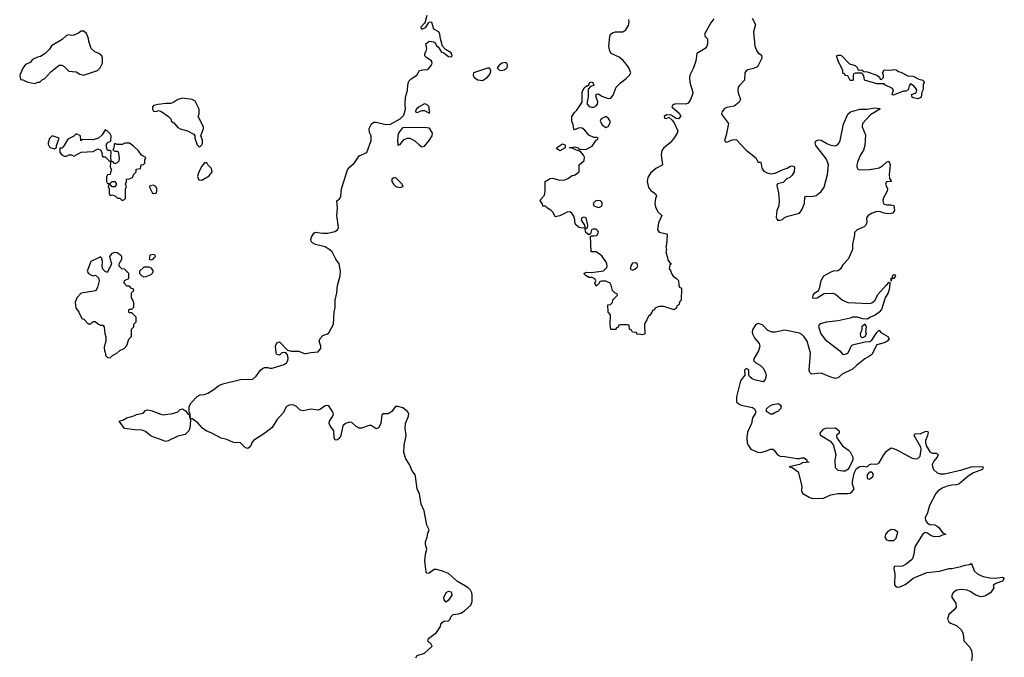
# Model space of a CAD drawing. Header units: inches. Extents: x 2106670 to 2322961, y 36024 to 224899.
# Tile 254 of 256: x 2257643 to 2265785, y 186696 to 191969. Entities that reach past the tile are written whole.
import ezdxf

# ---------------------------------------------------------------- set-up
doc = ezdxf.new("R2010")
doc.units = ezdxf.units.IN
doc.header["$MEASUREMENT"] = 0
for name, color, linetype in [('C2158', 7, 'Continuous'), ('C2159', 7, 'Continuous'), ('C2168', 7, 'Continuous'), ('C2169', 7, 'Continuous')]:
    doc.layers.add(name, color=color, linetype=linetype)

msp = doc.modelspace()

# ---------------------------------------------------------------- linework, layer by layer
at = {"layer": 'C2158', "color": 5}
for points, elevation in [([(2258294.2, 190000), (2258231.6, 189968.4), (2258202, 189890), (2258203.6, 189883.6), (2258212, 189870), (2258230, 189858), (2258250, 189851.3), (2258270, 189856), (2258295.3, 189835.3), (2258301, 189810), (2258286.4, 189753.6), (2258272, 189730), (2258256.9, 189723.1), (2258150, 189708.7), (2258116, 189670), (2258102.8, 189630), (2258107.1, 189587.1), (2258132, 189550), (2258158, 189498), (2258172.7, 189492.7), (2258210, 189454), (2258230, 189454), (2258250, 189474), (2258267.3, 189472.7), (2258294, 189450), (2258310, 189442), (2258330, 189442), (2258342, 189430), (2258346.8, 189370), (2258354, 189350), (2258354, 189310), (2258342, 189262), (2258342.8, 189230), (2258352, 189208), (2258352, 189192), (2258370, 189174), (2258390, 189172), (2258410, 189192), (2258446, 189210), (2258470, 189234), (2258506, 189250), (2258530, 189274), (2258546, 189326), (2258568, 189350), (2258566, 189410), (2258586, 189430), (2258586, 189450), (2258606, 189470), (2258606, 189510), (2258570, 189546), (2258550, 189546), (2258546, 189550), (2258546, 189570), (2258550, 189574), (2258570, 189574), (2258587.3, 189592.7), (2258587.3, 189627.3), (2258576.4, 189656.4), (2258566, 189670), (2258566, 189710), (2258586, 189730), (2258582, 189742), (2258567.3, 189747.3), (2258550, 189766), (2258530, 189766), (2258506, 189790), (2258508.9, 189811.1), (2258546, 189830), (2258546, 189870), (2258510, 189906), (2258488.4, 189908.4), (2258466, 189930), (2258466, 189950), (2258488, 189990), (2258488, 190000)], 60), ([(2258387.6, 190000), (2258402, 189950), (2258394, 189930), (2258378.8, 189910), (2258370, 189878), (2258350, 189886), (2258330, 189906), (2258325.2, 189930), (2258328.7, 189970), (2258319, 189999), (2258318, 190000)], 60), ([(2258715.3, 190000), (2258714, 189990), (2258730, 189982), (2258746, 189990), (2258756, 190000)], 60), ([(2260000, 188735.9), (2259990, 188733.5), (2259961, 188741), (2259930.7, 188770.7), (2259910, 188781), (2259890, 188784.5), (2259870, 188781.6), (2259848.5, 188770), (2259821.4, 188718.6), (2259770, 188659.3), (2259730, 188595.9), (2259670, 188549), (2259574.9, 188490), (2259561.5, 188470), (2259550, 188438), (2259530, 188422), (2259510, 188427.8), (2259470, 188468.4), (2259410, 188473.5), (2259356.5, 188496.5), (2259310, 188508.9), (2259230.8, 188550.8), (2259183.7, 188570), (2259155.6, 188590), (2259115.8, 188635.8), (2259070, 188669.3), (2259051.6, 188668.4), (2259055.3, 188655.3), (2259050.6, 188590), (2259040.4, 188570), (2259016.9, 188543.1), (2259010, 188538), (2258950, 188524.8), (2258870, 188484.8), (2258850, 188480.8), (2258730, 188526), (2258682.2, 188562.2), (2258655.4, 188575.4), (2258596, 188576), (2258510, 188589), (2258466, 188650), (2258500.1, 188659.9), (2258530, 188676.4), (2258587.6, 188692.4), (2258610, 188704.9), (2258664, 188716), (2258682.5, 188737.5), (2258696.5, 188743.5), (2258730, 188737.6), (2258810, 188705.7), (2258830, 188702.3), (2258910, 188712.2), (2258950, 188727), (2258970, 188744.9), (2258990, 188750.8), (2259015.2, 188735.2), (2259030, 188711.3), (2259044.7, 188704.7), (2259050, 188674), (2259054, 188686), (2259050, 188718), (2259043.1, 188723.1), (2259043.7, 188770), (2259060.2, 188799.8), (2259110, 188852.7), (2259134.7, 188865.3), (2259170, 188870.2), (2259199.4, 188880.6), (2259249.3, 188910), (2259290, 188944), (2259322.3, 188957.7), (2259467.9, 188992.1), (2259570, 188997.1), (2259598, 189022), (2259635.1, 189070), (2259650, 189083.7), (2259667.9, 189092), (2259693.7, 189093.7), (2259710, 189088), (2259730, 189088.2), (2259830, 189117.1), (2259849.3, 189130), (2259860.7, 189150), (2259862, 189170), (2259858.4, 189198.4), (2259850, 189209), (2259836.5, 189216.5), (2259810, 189213.2), (2259790, 189195.3), (2259770, 189199), (2259762.7, 189210), (2259757.7, 189270), (2259770, 189297.6), (2259790, 189304.4), (2259857.3, 189237.3), (2259887.7, 189227.7), (2259950, 189227.4), (2259990, 189210.3), (2260000, 189209.1)], 40)]:
    msp.add_lwpolyline(points, dxfattribs=dict(at, elevation=elevation))
at = {"layer": 'C2158', "color": 5, "elevation": 60}
msp.add_lwpolyline([(2258710, 189922), (2258670, 189922), (2258634, 189890), (2258634, 189870), (2258654, 189850), (2258670, 189842), (2258690, 189844.7), (2258730, 189862), (2258738, 189870), (2258748, 189890), (2258733.6, 189913.6)], close=True, dxfattribs=at)
at = {"layer": 'C2159', "color": 5, "elevation": 60}
for points in [[(2258150, 191874), (2258130, 191859), (2258090, 191842), (2258070, 191839), (2258050, 191844), (2258030, 191839), (2257994.8, 191805.2), (2257905.4, 191754.6), (2257890, 191726), (2257854, 191690), (2257814.4, 191665.6), (2257790, 191659.3), (2257750, 191639.3), (2257730, 191615.3), (2257690, 191598), (2257670, 191568), (2257642.8, 191510), (2257650, 191474), (2257670, 191472), (2257710, 191452), (2257770, 191442), (2257790, 191454), (2257810, 191454), (2257827.3, 191472.7), (2257850, 191482), (2257900.9, 191539.1), (2257970, 191592), (2257990, 191592), (2258010, 191582), (2258050, 191544.7), (2258110, 191538), (2258139.8, 191519.8), (2258170, 191511), (2258286, 191550), (2258308, 191570), (2258328, 191610), (2258328, 191650), (2258322, 191670), (2258298, 191690), (2258263.2, 191703.2), (2258234, 191730), (2258214, 191790), (2258212.9, 191812.9), (2258194.8, 191854.8), (2258173.6, 191873.6)], [(2258990, 191319), (2258950, 191308.7), (2258910, 191282), (2258890, 191275.3), (2258850, 191277.2), (2258788.4, 191268.4), (2258750, 191259), (2258741, 191250), (2258741, 191230), (2258750, 191212), (2258770, 191211.3), (2258790, 191218), (2258810, 191212), (2258872, 191170), (2258892, 191150), (2258894, 191130), (2258916.9, 191116.9), (2258950, 191078), (2258970, 191066.8), (2259030.6, 191050.6), (2259082, 191022), (2259092, 191010), (2259092, 190990), (2259110, 190934), (2259130, 190914), (2259150, 190934), (2259154.6, 190945.4), (2259153.6, 190973.6), (2259142, 191010), (2259164, 191070), (2259163.1, 191083.1), (2259118, 191170), (2259128, 191190), (2259128, 191230), (2259094.6, 191294.6), (2259068.4, 191308.4)], [(2258350, 191058), (2258323.6, 191016.4), (2258294, 190990), (2258250, 190975.3), (2258162, 190978), (2258148.4, 190968.4), (2258146, 191010), (2258110, 191026), (2258090, 191006), (2258039.6, 190980.4), (2258010.7, 190929.3), (2257990, 190908), (2257974, 190906), (2257974, 190870), (2257991.6, 190851.6), (2258010, 190842), (2258030, 190842), (2258050, 190852), (2258071.6, 190851.6), (2258090, 190842), (2258150, 190874), (2258250, 190878), (2258290, 190902), (2258314, 190890), (2258322, 190870), (2258323.6, 190843.6), (2258330, 190834), (2258350, 190834), (2258390, 190794), (2258398, 190798), (2258392.7, 190787.3), (2258392, 190750), (2258402, 190730), (2258392.7, 190707.3), (2258391.3, 190688.7), (2258370, 190686), (2258362, 190670), (2258362, 190630), (2258370, 190614), (2258390, 190614), (2258408.4, 190631.6), (2258430, 190632), (2258442, 190610), (2258430, 190586), (2258407.3, 190587.3), (2258390, 190606), (2258378, 190602), (2258374, 190590), (2258382, 190570), (2258382, 190530), (2258390, 190514), (2258410, 190522), (2258434, 190510), (2258452.7, 190492.7), (2258472, 190492), (2258490, 190474), (2258510, 190482), (2258518, 190490), (2258518, 190570), (2258526, 190590), (2258518, 190610), (2258526, 190630), (2258526, 190650), (2258547.3, 190652.7), (2258574.6, 190665.4), (2258587.3, 190692.7), (2258606, 190710), (2258607.3, 190732.7), (2258642, 190738), (2258646, 190770), (2258667.3, 190772.7), (2258676.4, 190783.6), (2258678, 190810), (2258686, 190830), (2258650, 190848), (2258624.7, 190884.7), (2258584.7, 190924.7), (2258550, 190948.7), (2258511.6, 190948.4), (2258490, 190938), (2258450, 190938), (2258430, 190946), (2258423.6, 190936.4), (2258422, 190910), (2258414, 190890), (2258430, 190882), (2258450, 190882), (2258456, 190876), (2258466, 190830), (2258462, 190798), (2258450, 190786), (2258430, 190778), (2258414.6, 190794.6), (2258400.4, 190800.4), (2258395.3, 190830), (2258398, 190878), (2258387.3, 190887.3), (2258368.7, 190888.7), (2258358, 190930), (2258370, 190954), (2258395.3, 190964.7), (2258398, 191010), (2258390, 191026), (2258366, 191050)], [(2257910, 191008), (2257890, 190986), (2257878, 190950), (2257879.6, 190939.6), (2257891.6, 190911.6), (2257930, 190902), (2257947.3, 190912.7), (2257948, 190930), (2257968, 190990)], [(2259190, 190786), (2259170, 190786), (2259150, 190758), (2259124.7, 190710), (2259112.7, 190672.7), (2259125.4, 190645.4), (2259150, 190642), (2259210, 190678), (2259233.2, 190710), (2259230, 190738), (2259198, 190770)], [(2258750, 190602), (2258723.6, 190596.4), (2258714, 190590), (2258739.6, 190539.6), (2258750, 190532), (2258770, 190534), (2258778, 190550), (2258778, 190570), (2258768, 190590)]]:
    msp.add_lwpolyline(points, close=True, dxfattribs=at)
for points in [[(2258488, 190000), (2258488, 190010), (2258480.4, 190020.4), (2258450, 190042), (2258430, 190044), (2258404.5, 190035.5), (2258384.7, 190010), (2258387.6, 190000)], [(2258318, 190000), (2258310, 190008), (2258294.2, 190000)], [(2258756, 190000), (2258766, 190010), (2258762, 190022), (2258750, 190026), (2258718, 190022), (2258715.3, 190000)]]:
    msp.add_lwpolyline(points, dxfattribs=at)
at = {"layer": 'C2168', "color": 5}
for points, elevation in [([(2260000, 189209.1), (2260010, 189208), (2260050, 189217.6), (2260110, 189223.1), (2260117.6, 189230), (2260132.1, 189250), (2260133.3, 189270), (2260120.5, 189310), (2260127.7, 189332.3), (2260150, 189356.4), (2260188.7, 189370), (2260199.6, 189380.4), (2260237, 189450), (2260243.1, 189550), (2260250.9, 189590), (2260251.1, 189648.9), (2260266.3, 189710), (2260269.6, 189770), (2260293.3, 189850), (2260296.2, 189890), (2260285.6, 189950), (2260256.4, 189990), (2260251.5, 190000)], 40), ([(2262998.9, 190000), (2263003.6, 189983.6), (2263018, 189958), (2263034, 189950), (2263018, 189942), (2263014, 189910), (2263022, 189902), (2263031.3, 189870), (2263046.8, 189846.8), (2263074, 189830), (2263091.6, 189811.6), (2263092.7, 189772.7), (2263098, 189758), (2263114, 189750), (2263111.6, 189648.4), (2263102, 189638), (2263094, 189610), (2263078, 189602), (2263072.7, 189587.3), (2263054, 189570), (2262970, 189598), (2262930, 189598), (2262896, 189584), (2262890.8, 189570), (2262876, 189564), (2262870, 189548.7), (2262850, 189522), (2262842, 189518), (2262830, 189488), (2262814.8, 189465.2), (2262810.7, 189449.3), (2262812, 189368), (2262790, 189362), (2262770, 189368), (2262750, 189366), (2262742, 189382), (2262710, 189386), (2262702, 189402), (2262686, 189410), (2262682, 189442), (2262670, 189446), (2262610, 189446), (2262598, 189442), (2262592.7, 189427.3), (2262578, 189422), (2262570, 189406), (2262530, 189408), (2262526, 189450), (2262527.3, 189527.3), (2262508, 189550), (2262506, 189610), (2262527.3, 189612.7), (2262546, 189630), (2262548.4, 189651.6), (2262586, 189690), (2262582, 189702), (2262567.3, 189707.3), (2262546, 189730), (2262534.6, 189774.6), (2262526, 189790), (2262490, 189808), (2262452.7, 189807.3), (2262438, 189802), (2262434, 189790), (2262410, 189766), (2262398, 189790), (2262406, 189810), (2262402, 189822), (2262376.4, 189836.4), (2262350, 189838), (2262328, 189850), (2262308, 189870), (2262330, 189882), (2262370, 189878), (2262470, 189891.3), (2262499, 189921), (2262502, 189930), (2262499, 189950), (2262489, 189970), (2262468.1, 190000)], 20), ([(2264498.3, 190000), (2264492.5, 189987.5), (2264450, 189941.2), (2264430, 189909), (2264410, 189893.2), (2264370, 189889.4), (2264350, 189882), (2264290, 189847), (2264268.5, 189810), (2264254.4, 189745.6), (2264247.5, 189732.5), (2264238.8, 189721.2), (2264210, 189702), (2264201, 189690), (2264198, 189670), (2264210, 189664.9), (2264238, 189670), (2264294, 189706), (2264366.4, 189706.4), (2264390, 189698), (2264446.8, 189650), (2264490, 189630.6), (2264670, 189623.1), (2264690, 189626.7), (2264713.4, 189646.6), (2264741.5, 189698.5), (2264810, 189776), (2264819.3, 189780.7), (2264830, 189798), (2264836.9, 189796.9), (2264835.5, 189750), (2264824.9, 189710), (2264800.5, 189670), (2264768.6, 189571.4), (2264750.4, 189549.6), (2264715.6, 189524.4), (2264678, 189510), (2264650, 189493.2), (2264615.5, 189495.5), (2264570, 189509.4), (2264530.6, 189509.4), (2264510, 189500.9), (2264410, 189479.3), (2264312.8, 189467.2), (2264265.5, 189454.5), (2264254, 189446), (2264248.5, 189431.5), (2264268.8, 189370), (2264303, 189323), (2264424.7, 189230), (2264450, 189201), (2264470, 189202.8), (2264490, 189211), (2264502.7, 189230), (2264517.2, 189270), (2264530, 189280.7), (2264630, 189306), (2264672.3, 189307.7), (2264690, 189318), (2264730, 189382), (2264750, 189402), (2264762.8, 189382.8), (2264822, 189350), (2264831.3, 189330), (2264816, 189310), (2264790, 189296), (2264730, 189281.2), (2264690, 189200.9), (2264670, 189185.1), (2264630, 189164.5), (2264561.6, 189110), (2264530, 189077.6), (2264443, 189037), (2264410, 189006), (2264390, 189002.9), (2264350, 189013.6), (2264270, 189045.6), (2264190, 189036.9), (2264175.6, 189050), (2264172.4, 189070), (2264182.2, 189210), (2264154.8, 189310), (2264130, 189346.3), (2264110, 189366.3), (2264090, 189376.4), (2263970, 189402), (2263890, 189385.1), (2263864.8, 189384.8), (2263830, 189399.3), (2263785.4, 189445.4), (2263750, 189457), (2263730, 189449.2), (2263704, 189410), (2263699.1, 189390), (2263702, 189370), (2263718.3, 189338.3), (2263756.3, 189290), (2263763, 189270), (2263753.4, 189230), (2263716, 189170), (2263711.3, 189150), (2263731.3, 189130), (2263768, 189108), (2263790, 189086.8), (2263810.4, 189050), (2263815.2, 189024.8), (2263807.7, 188992.3), (2263790, 188974), (2263727.3, 188987.3), (2263699.1, 188999.1), (2263677.5, 189017.5), (2263672.3, 189030), (2263672.1, 189072.1), (2263650, 189084), (2263636, 189070), (2263638, 189030), (2263608.4, 188991.6), (2263599.1, 188970), (2263571, 188850), (2263571, 188810), (2263590, 188791), (2263610, 188780.7), (2263702, 188762), (2263718, 188750), (2263731.3, 188730), (2263724.7, 188710), (2263702.8, 188677.2), (2263694.8, 188630), (2263662.4, 188557.6), (2263655.5, 188510), (2263659.1, 188470), (2263667.3, 188450), (2263690, 188417.3), (2263746.3, 188393.7), (2263770, 188390.5), (2263817, 188403), (2263850, 188417.3), (2263870, 188417.3), (2263881, 188410), (2263910, 188371), (2263930, 188358.8), (2263970, 188357.3), (2264070, 188339.3), (2264090, 188339.1), (2264110, 188346.8), (2264130, 188346), (2264150.8, 188330), (2264151.6, 188311.6), (2264170, 188308.7), (2264116.3, 188303.7), (2264090, 188289.3), (2264004.7, 188270), (2264030, 188264.7), (2264081, 188230), (2264110.8, 188110), (2264106.8, 188070), (2264118.8, 188050), (2264170, 188019.3), (2264190, 188010.5), (2264210, 188008), (2264290, 188010.5), (2264350, 188038.7), (2264408.3, 188051.7), (2264490, 188050.4), (2264510, 188054), (2264529.2, 188070), (2264542, 188090), (2264530, 188126), (2264529.7, 188150), (2264542.6, 188217.4), (2264563.3, 188256.7), (2264590, 188273.4), (2264617.3, 188277.3), (2264650, 188272), (2264670, 188291.3), (2264690, 188296), (2264730, 188294), (2264750, 188304), (2264787.3, 188370), (2264810, 188400.7), (2264850, 188427.3), (2264890, 188414.9), (2265023.9, 188343.9), (2265050, 188337.1), (2265070, 188339.3), (2265090, 188358.8), (2265097.2, 188417.3), (2265093.9, 188433.9), (2265039.3, 188530), (2265040.9, 188539.1), (2265050, 188546), (2265090, 188544.4), (2265130, 188563), (2265150, 188564.7), (2265154.6, 188554.6), (2265150.3, 188530), (2265134.3, 188490), (2265132.9, 188470), (2265141.3, 188441.3), (2265170, 188396.4), (2265190, 188384.4), (2265224.9, 188384.9), (2265237.1, 188370), (2265230.4, 188350), (2265202.2, 188317.8), (2265189.1, 188290), (2265190.4, 188270), (2265200.5, 188250), (2265230, 188220.7), (2265253, 188213), (2265290, 188212.4), (2265434.6, 188245.4), (2265510, 188270.3), (2265530, 188273.4), (2265610.6, 188270.6), (2265604.7, 188250), (2265530, 188220.5), (2265485, 188195.1), (2265410, 188129), (2265390, 188121.2), (2265350, 188119.6), (2265311.4, 188111.4), (2265270, 188095.4), (2265235.5, 188070), (2265219.3, 188050), (2265165.5, 187950), (2265150.4, 187889.6), (2265130.6, 187850), (2265133, 187830), (2265146.8, 187806.8), (2265170, 187793), (2265210, 187790.5), (2265230, 187780.7), (2265242.8, 187770), (2265270, 187731), (2265302, 187710), (2265270, 187705.2), (2265250, 187696), (2265210, 187692.3), (2265180.5, 187700.5), (2265150, 187721.2), (2265130, 187728.7), (2265108.3, 187711.7), (2265044.7, 187610), (2265037.3, 187550), (2265026, 187510), (2265018.5, 187501.5), (2264973.7, 187466.3), (2264942, 187450), (2264874, 187446), (2264872, 187428), (2264880.5, 187390), (2264876.3, 187296.3), (2264890, 187277.3), (2264910, 187275.5), (2264930, 187280.4), (2264970, 187301.6), (2265031.2, 187348.8), (2265143.3, 187396.7), (2265250, 187408.5), (2265330, 187430.7), (2265350, 187430.8), (2265426.4, 187446.4), (2265461.5, 187458.5), (2265496, 187464), (2265510, 187472), (2265518.8, 187458.8), (2265534.8, 187410), (2265564.6, 187384.6), (2265610, 187365.3), (2265666.3, 187353.7), (2265710, 187350.5), (2265770, 187357.3), (2265784.7, 187350), (2265770, 187326), (2265714.8, 187305.2), (2265692, 187290), (2265698, 187270), (2265670.7, 187230), (2265630, 187203.7), (2265610, 187197.2), (2265590, 187195.3), (2265549.4, 187209.4), (2265501.2, 187241.2), (2265478, 187250), (2265430, 187255.6), (2265392, 187250), (2265377.5, 187242.5), (2265361, 187230), (2265351, 187210), (2265351, 187190), (2265383.5, 187143.5), (2265386.8, 187110), (2265370, 187088.7), (2265324.7, 187050), (2265316, 187010), (2265326, 186990), (2265338.5, 186978.5), (2265390, 186957.6), (2265430, 186920.5), (2265443.7, 186890), (2265450.7, 186830.7), (2265499.9, 186779.9), (2265513, 186750), (2265519.3, 186710), (2265512.5, 186667.5)], 40), ([(2260919.3, 186690), (2260929.6, 186710.4), (2260990, 186730.7), (2261052.5, 186787.5), (2261044.7, 186804.7), (2261018, 186830), (2261022, 186850), (2261090, 186901), (2261122.7, 186950), (2261126.6, 186970), (2261135.5, 186984.5), (2261150, 186994.8), (2261190, 186998), (2261202, 187010), (2261209.1, 187030.9), (2261228, 187050), (2261270, 187054), (2261290, 187060.7), (2261320.1, 187079.9), (2261372.6, 187127.4), (2261383.3, 187156.7), (2261384.2, 187210), (2261380.5, 187230), (2261369.6, 187250), (2261351.6, 187270), (2261330, 187285.1), (2261262, 187322), (2261190, 187389.3), (2261130, 187412), (2261090, 187420.7), (2261070, 187422), (2261030, 187392.3), (2261010, 187389.4), (2261003.3, 187403.3), (2260993.2, 187490), (2260997.2, 187550), (2261009.5, 187590), (2260997.4, 187630), (2260997.4, 187650), (2261013.3, 187690), (2261018, 187722), (2261029.2, 187750), (2261009.7, 187789.7), (2260987.3, 187907.3), (2260962.4, 187962.4), (2260950, 188048), (2260929.6, 188090), (2260916, 188190), (2260909.2, 188210), (2260891.9, 188231.9), (2260866, 188290), (2260837, 188337), (2260819.3, 188390), (2260820.9, 188450), (2260838, 188530), (2260829.5, 188590.5), (2260832, 188630), (2260858, 188690), (2260860.7, 188710), (2260849.5, 188730), (2260810, 188758.3), (2260770.6, 188769.4), (2260750, 188769.2), (2260719.1, 188730), (2260702.9, 188717.1), (2260690, 188709.6), (2260650, 188709), (2260638, 188702), (2260628.2, 188630), (2260610, 188593.2), (2260590, 188586), (2260550, 188612), (2260533.6, 188613.6), (2260470, 188589.5), (2260450, 188589.6), (2260424.6, 188604.6), (2260390, 188637), (2260370, 188639.5), (2260338, 188630), (2260315.5, 188610), (2260299.5, 188530), (2260290.4, 188510), (2260270, 188494), (2260252.5, 188492.5), (2260242, 188510), (2260239.7, 188570), (2260209.7, 188610), (2260201.1, 188630), (2260203.5, 188650), (2260232.8, 188690), (2260236.4, 188710), (2260229.6, 188730), (2260200.7, 188770), (2260190, 188778), (2260170, 188776.9), (2260130, 188747), (2260110, 188740.7), (2260050, 188748.2), (2260000, 188735.9)], 40)]:
    msp.add_lwpolyline(points, dxfattribs=dict(at, elevation=elevation))
for points, elevation in [([(2262737.2, 189957.2), (2262710, 189955.3), (2262699.8, 189940.2), (2262692, 189910), (2262710, 189898), (2262730, 189904.7), (2262750, 189922), (2262754.6, 189934.6), (2262748, 189950)], 20), ([(2264850, 189808), (2264850, 189831.3), (2264862, 189838), (2264861.2, 189850), (2264870, 189861), (2264878.8, 189858.8), (2264884.7, 189850), (2264870, 189828.7), (2264852.7, 189827.3)], 40), ([(2264610, 189338), (2264598, 189350), (2264595.3, 189370), (2264608.7, 189410), (2264610, 189434), (2264630, 189454), (2264642, 189430), (2264638, 189390), (2264641, 189370), (2264630, 189346)], 40), ([(2263870, 188706), (2263850, 188707), (2263819, 188730), (2263819, 188750), (2263845.3, 188774.7), (2263870, 188787.7), (2263915.5, 188795.5), (2263930, 188784.7), (2263938.8, 188770), (2263934.8, 188750), (2263911.3, 188730), (2263890, 188721.2)], 40), ([(2264450, 188234.7), (2264410, 188242), (2264390, 188262.7), (2264386, 188330), (2264394, 188370), (2264373.1, 188453.1), (2264356.3, 188476.3), (2264266, 188530), (2264260.7, 188550), (2264290, 188582), (2264310, 188592.2), (2264390, 188594), (2264418.8, 188570), (2264418, 188550), (2264398, 188530), (2264401, 188510), (2264445.3, 188445.3), (2264497.3, 188410), (2264510, 188394.8), (2264530.8, 188350), (2264531, 188330), (2264505.5, 188270), (2264490, 188249.5), (2264470, 188236.3)], 40), ([(2264690, 188228), (2264670, 188228), (2264650, 188206), (2264650, 188174), (2264670, 188167.7), (2264697.2, 188190), (2264702, 188210)], 40), ([(2264850, 187751.8), (2264817.3, 187730), (2264803, 187710), (2264796.3, 187690), (2264810, 187667.7), (2264830, 187660.7), (2264870, 187661), (2264890, 187682), (2264904, 187730), (2264878, 187750)], 40), ([(2261170, 187152.7), (2261152.7, 187170), (2261149.7, 187190), (2261169.6, 187230.3), (2261190, 187242.8), (2261210, 187236), (2261216.3, 187210), (2261190, 187169.2)], 40)]:
    msp.add_lwpolyline(points, close=True, dxfattribs=dict(at, elevation=elevation))
at = {"layer": 'C2169', "color": 5}
for points, elevation in [([(2260251.5, 190000), (2260228, 190048), (2260202.7, 190070), (2260170, 190089.6), (2260089.7, 190109.7), (2260064, 190124), (2260053.8, 190133.8), (2260049.4, 190150), (2260057, 190170), (2260075.1, 190204.9), (2260087.2, 190212.8), (2260150, 190204.6), (2260190, 190204.4), (2260250, 190216.4), (2260270, 190230.8), (2260279.6, 190250), (2260264, 190350), (2260271.6, 190411.6), (2260264, 190470), (2260290, 190491.3), (2260298, 190510), (2260302.9, 190570), (2260353.3, 190726.7), (2260369.6, 190750.3), (2260410, 190786.8), (2260450, 190844), (2260514, 190870), (2260549, 190970), (2260549, 191010), (2260536.5, 191036.5), (2260532.7, 191070), (2260552.5, 191107.5), (2260570, 191121), (2260590, 191121), (2260670, 191102.8), (2260710, 191104), (2260789.3, 191150.7), (2260819.3, 191180.7), (2260834, 191230), (2260829.4, 191270), (2260833.3, 191330), (2260850, 191384.7), (2260851, 191430), (2260860.1, 191459.9), (2260880.4, 191479.6), (2260926, 191510), (2260949.6, 191550.4), (2260990, 191557.6), (2261010, 191554), (2261019.8, 191560.2), (2261045.4, 191590), (2261054.5, 191610), (2261049.2, 191630), (2261010, 191652.7), (2260992.7, 191670), (2260993.2, 191690), (2261005.2, 191710), (2261009, 191730), (2261002, 191770), (2261030, 191791), (2261066.4, 191786.4), (2261078.8, 191778.8), (2261090, 191754), (2261103.6, 191743.6), (2261130, 191702), (2261150, 191694), (2261190, 191666), (2261210, 191662), (2261218, 191670), (2261210, 191695.3), (2261163.1, 191723.1), (2261138, 191750), (2261122, 191810), (2261118, 191850), (2261108.4, 191868.4), (2261066, 191890), (2261050, 191946), (2261030, 191948), (2261019.6, 191940.4), (2260996.9, 191903.1), (2260974, 191890), (2260966, 191890), (2260962, 191910), (2260990, 191942), (2260996.4, 191943.6), (2261013.2, 192006.8)], 40), ([(2262468.1, 190000), (2262456.5, 190016.5), (2262410, 190049), (2262368.7, 190050), (2262364, 190176), (2262370, 190182), (2262390, 190180.7), (2262414.2, 190185.8), (2262429.2, 190210), (2262423.2, 190223.2), (2262410, 190236), (2262384.5, 190235.5), (2262372, 190230), (2262362, 190198), (2262350, 190189), (2262325.2, 190210), (2262318, 190230), (2262320.4, 190239.6), (2262338, 190250), (2262342, 190270), (2262328, 190330), (2262304, 190336), (2262292, 190330), (2262284.7, 190310), (2262312, 190270), (2262318, 190242), (2262308, 190248), (2262296, 190244), (2262270, 190249.5), (2262245.2, 190270), (2262234, 190290), (2262232.9, 190312.9), (2262224.1, 190344.1), (2262209.5, 190369.5), (2262198.6, 190378.6), (2262190, 190381.2), (2262170, 190377.2), (2262110, 190346), (2262070, 190338), (2262053.6, 190373.6), (2262034.6, 190394.6), (2262006, 190410), (2261990, 190426), (2261970, 190426), (2261967.3, 190447.3), (2261948, 190470), (2261958, 190490), (2261982, 190518), (2261989.3, 190550), (2261988.7, 190630), (2262030, 190656), (2262050, 190658.8), (2262110, 190642), (2262150, 190644), (2262180.9, 190659.1), (2262210, 190682), (2262230, 190684.7), (2262268, 190710), (2262268.7, 190770), (2262310, 190804.7), (2262312.5, 190832.5), (2262305.2, 190850), (2262280.4, 190880.4), (2262246, 190890), (2262210, 190908), (2262188.4, 190908.4), (2262187.3, 190912.7), (2262210, 190912), (2262230, 190918), (2262262, 190910), (2262263.6, 190903.6), (2262276.9, 190896.9), (2262330, 190899.1), (2262376.2, 190923.8), (2262410, 190974), (2262422, 190978), (2262426, 190990), (2262416.4, 190996.4), (2262390, 190995.3), (2262350, 191014), (2262316.5, 191056.5), (2262293.2, 191073.2), (2262270, 191074), (2262230, 191058), (2262226, 191066), (2262220.2, 191100.2), (2262209.2, 191130), (2262209, 191170), (2262230, 191202), (2262250, 191222), (2262292.9, 191287.1), (2262294, 191370), (2262310, 191404.7), (2262330, 191422), (2262338, 191422), (2262349, 191431), (2262358, 191450), (2262370, 191454.8), (2262382, 191450), (2262390, 191426), (2262362, 191418), (2262344.7, 191395.3), (2262342.8, 191330), (2262334, 191290), (2262336, 191270), (2262350.7, 191250.7), (2262370, 191244.9), (2262390, 191246.8), (2262410, 191256), (2262421.2, 191270), (2262424, 191290), (2262409.2, 191330), (2262410, 191354), (2262430, 191356), (2262456.8, 191336.8), (2262510, 191317.3), (2262530, 191321), (2262550, 191344.7), (2262575.1, 191410), (2262610, 191447.7), (2262658.3, 191481.7), (2262686.6, 191510), (2262696, 191530), (2262680.7, 191570), (2262660.1, 191600.1), (2262632.5, 191632.5), (2262598.8, 191658.8), (2262533.2, 191690), (2262522, 191710), (2262513.2, 191750), (2262522.7, 191830), (2262529.2, 191850), (2262550, 191863), (2262570, 191868), (2262629.6, 191870.4), (2262655.6, 191884.4), (2262677.6, 191922.4), (2262682.9, 191950), (2262680.9, 191970)], 20), ([(2263383.5, 191976.5), (2263356.8, 191943.2), (2263306.8, 191850), (2263311.1, 191831.1), (2263331.3, 191810), (2263330.7, 191769.3), (2263324.7, 191750), (2263312, 191730), (2263242, 191690), (2263234.8, 191630), (2263213.4, 191570), (2263184.9, 191510), (2263180.3, 191490), (2263183.1, 191450), (2263208, 191370), (2263207.3, 191350), (2263190, 191308.7), (2263170, 191279), (2263152, 191270), (2263067.5, 191272.5), (2263050.8, 191269.2), (2263039.6, 191260.4), (2263036, 191250), (2263096, 191196), (2263110.3, 191170.3), (2263091.3, 191150), (2263070, 191152.7), (2263030, 191179), (2262990, 191182), (2262972, 191170), (2262974, 191154), (2262990, 191152), (2263010, 191162), (2263039.1, 191139.1), (2263055.2, 191115.2), (2263084, 191050), (2263080.5, 191030), (2263050, 190982.7), (2263020.7, 190950), (2262970.2, 190909.8), (2262952.8, 190887.2), (2262948.3, 190851.7), (2262957.6, 190770), (2262954.9, 190765.1), (2262902.5, 190737.5), (2262859.9, 190700.1), (2262837, 190663), (2262830.3, 190630), (2262841.4, 190581.4), (2262859.5, 190559.5), (2262900.7, 190530), (2262907.7, 190510), (2262900.4, 190490), (2262895.3, 190450), (2262900.7, 190420.7), (2262920.9, 190380.9), (2262953.4, 190350), (2262926, 190290), (2262918, 190230), (2262930.9, 190210.9), (2262990, 190198.8), (2262995.5, 190190), (2262990.7, 190109.3), (2262984.7, 190090), (2262991.3, 190070), (2262984.7, 190050), (2262998.9, 190000)], 20), ([(2263700.9, 191980.9), (2263726.8, 191930), (2263710.6, 191870), (2263723, 191750), (2263737.3, 191710), (2263750, 191694.8), (2263776.3, 191676.3), (2263779.1, 191650), (2263750.4, 191590), (2263740, 191580), (2263710, 191565.4), (2263664, 191556), (2263650, 191546), (2263639.3, 191530), (2263636.4, 191470), (2263594.8, 191425.2), (2263585.3, 191410), (2263581.1, 191390), (2263583.6, 191363.6), (2263602, 191310), (2263592.8, 191287.2), (2263550, 191255.3), (2263490, 191244), (2263470, 191234), (2263451.3, 191210), (2263447.1, 191187.1), (2263502.8, 191110), (2263485.1, 191014.9), (2263471.3, 190970), (2263479.6, 190959.6), (2263490, 190956), (2263535.3, 190975.3), (2263550, 190978.8), (2263570, 190976), (2263650.3, 190890.3), (2263726.8, 190830), (2263750, 190792), (2263772, 190790), (2263781, 190741), (2263796.9, 190716.9), (2263822.8, 190702.8), (2263850, 190694.8), (2263890, 190700.5), (2263955.3, 190730), (2263990, 190740.5), (2264010, 190754.8), (2264030, 190761), (2264050, 190751.3), (2264047.7, 190710), (2264030, 190682.7), (2264010, 190664.5), (2263986.4, 190653.6), (2263955.9, 190624.1), (2263907.9, 190612.1), (2263902.4, 190597.6), (2263918.4, 190538.4), (2263923.6, 190470), (2263920.4, 190430), (2263903, 190390), (2263896.9, 190336.9), (2263910, 190312), (2263930, 190312), (2263950, 190318), (2263966.8, 190333.2), (2263995.6, 190344.4), (2264090, 190368.4), (2264110, 190396.4), (2264131.9, 190450), (2264135.5, 190504.5), (2264151.5, 190508.5), (2264193.4, 190506.6), (2264230, 190516.5), (2264271.6, 190548.4), (2264295.3, 190584.7), (2264322.2, 190690), (2264329.7, 190770), (2264315.4, 190815.4), (2264226.6, 190930), (2264220.9, 190950), (2264229.6, 190970.4), (2264250, 190976.3), (2264270, 190973), (2264321.4, 190941.4), (2264350.3, 190930.3), (2264390, 190926.7), (2264406.6, 190933.4), (2264419.7, 190950), (2264426.6, 190970), (2264453.7, 191106.3), (2264491.9, 191188.1), (2264512.1, 191207.9), (2264590, 191230.6), (2264650, 191230.4), (2264710, 191239.3), (2264754.8, 191234.8), (2264756, 191230), (2264678.6, 191181.4), (2264610.7, 191110), (2264610, 191082), (2264638, 191018), (2264630.4, 190929.6), (2264619.1, 190890), (2264593.5, 190846.5), (2264570.6, 190790.6), (2264564.4, 190770), (2264565.5, 190750), (2264573.4, 190733.4), (2264588.4, 190728.4), (2264669.6, 190730.4), (2264722.5, 190737.5), (2264750, 190744.9), (2264778.3, 190761.7), (2264810, 190791), (2264830, 190798), (2264842, 190770), (2264833.7, 190690), (2264836, 190656), (2264851.3, 190630), (2264810, 190628.7), (2264803, 190610), (2264818.8, 190570), (2264817.3, 190550), (2264782.8, 190490), (2264781, 190470), (2264784.7, 190450), (2264790, 190444.7), (2264810, 190438), (2264850, 190438), (2264870, 190432), (2264876, 190390), (2264862, 190370), (2264850, 190365.2), (2264823.2, 190363.2), (2264790, 190369.3), (2264761.2, 190381.2), (2264730, 190382.7), (2264691.3, 190370), (2264658, 190350), (2264646, 190330), (2264646.8, 190290), (2264635.2, 190264.8), (2264624.5, 190255.5), (2264567.9, 190232.1), (2264546.8, 190210), (2264546.8, 190190), (2264530.6, 190110), (2264530.4, 190070), (2264498.3, 190000)], 40)]:
    msp.add_lwpolyline(points, dxfattribs=dict(at, elevation=elevation))
for points, elevation in [([(2264770, 191474), (2264786, 191490), (2264786, 191510), (2264778, 191530), (2264790, 191554), (2264848.4, 191551.6), (2264870, 191558), (2264890, 191556), (2264910, 191542), (2264930, 191536), (2264986, 191506), (2265030, 191501), (2265078, 191478), (2265114, 191470), (2265122, 191450), (2265114, 191430), (2265112.7, 191392.7), (2265102, 191370), (2265096, 191330), (2265090, 191324), (2265070, 191315.3), (2265030, 191322), (2265022, 191330), (2265018, 191350), (2265054.6, 191365.4), (2265062, 191390), (2265040.2, 191420.2), (2265010, 191438), (2264998, 191422), (2264990, 191388), (2264970, 191379), (2264950, 191379), (2264865.6, 191345.6), (2264858, 191350), (2264868, 191390), (2264859, 191399), (2264798, 191430), (2264790, 191438), (2264730, 191438), (2264628.4, 191468.4), (2264626, 191490), (2264616.4, 191516.4), (2264607.3, 191527.3), (2264552.7, 191527.3), (2264538, 191522), (2264534, 191510), (2264534, 191470), (2264530, 191466), (2264510, 191466), (2264490, 191506), (2264468.7, 191508.7), (2264462, 191522), (2264450, 191526), (2264448.7, 191550), (2264410, 191628), (2264398, 191670), (2264410, 191676), (2264430, 191676), (2264442, 191670), (2264504.7, 191604.7), (2264552, 191590), (2264572, 191570), (2264574, 191554), (2264610, 191551.3), (2264622, 191542), (2264650, 191538), (2264731.6, 191511.6), (2264752.7, 191492.7), (2264758, 191478)], 40), ([(2261656, 191616), (2261632, 191610), (2261610, 191595.3), (2261592, 191570), (2261611.1, 191551.1), (2261630, 191548), (2261650, 191554.8), (2261672.7, 191570), (2261675.5, 191595.5), (2261670, 191608)], 40), ([(2261510, 191568.7), (2261394, 191530), (2261392, 191510), (2261402, 191490), (2261430.9, 191470.9), (2261470, 191467.7), (2261508.7, 191490), (2261524, 191510), (2261535.3, 191530), (2261538, 191550), (2261528, 191568)], 40), ([(2260990, 191273.6), (2260946.8, 191250), (2260924.7, 191230), (2260912, 191210), (2260930, 191201), (2260970, 191218), (2260990, 191218), (2261015.3, 191204.7), (2261024.7, 191204.7), (2261030, 191194), (2261034, 191210), (2261028, 191228), (2261029, 191250), (2261010, 191269)], 40), ([(2262490, 191169), (2262451.3, 191150), (2262442.8, 191130), (2262459.8, 191099.8), (2262490, 191078), (2262510, 191084.7), (2262524.7, 191115.3), (2262525.2, 191130), (2262512.9, 191152.9)], 20), ([(2260816.4, 191076.4), (2260806.8, 191073.2), (2260779.8, 191040.2), (2260773.7, 191026.3), (2260765.8, 190974.2), (2260770, 190932), (2260790, 190936), (2260802.4, 190957.6), (2260822, 190978), (2260850, 190990.5), (2260869.5, 190990.5), (2260910, 190968.2), (2260950, 190930.6), (2260970, 190918.8), (2260990, 190922.8), (2261029.4, 190970), (2261053.6, 191010), (2261055.1, 191030), (2261031.1, 191071.1), (2261010, 191076.3)], 40), ([(2262110, 190886), (2262090, 190898), (2262082, 190910), (2262130, 190942), (2262150, 190934), (2262154, 190930), (2262154, 190910)], 20), ([(2260750, 190665.2), (2260730, 190659), (2260721, 190650), (2260720.7, 190630), (2260733, 190610), (2260754, 190590), (2260770, 190583.6), (2260790, 190582.6), (2260810, 190588.5), (2260813.2, 190590), (2260806.6, 190610)], 40), ([(2262410, 190473.2), (2262384.7, 190450), (2262391.3, 190430), (2262403, 190423), (2262430, 190417.3), (2262450, 190424.7), (2262455.3, 190430), (2262459, 190450), (2262458, 190458), (2262446, 190470)], 20)]:
    msp.add_lwpolyline(points, close=True, dxfattribs=dict(at, elevation=elevation))

doc.saveas('drawing.dxf')
